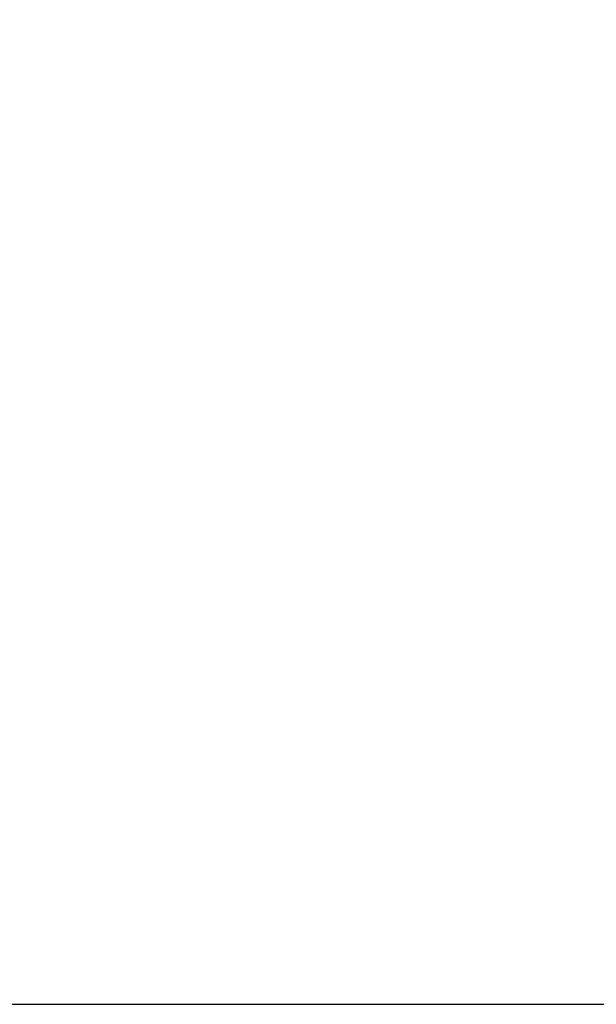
# Model space of a CAD drawing. Header units: millimetres. Extents: x 1684 to 18395, y 701 to 16538.
# Tile 9 of 61: x 4746 to 6357, y 1508 to 4260. Entities that reach past the tile are written whole.
import ezdxf

# ---------------------------------------------------------------- set-up
doc = ezdxf.new("R2010")
doc.units = ezdxf.units.MM
doc.header["$LTSCALE"] = 2
doc.layers.add('COMPONENT_GEOMETRY', color=7, linetype='Continuous')
doc.styles.add('SLDTEXTSTYLE0', font='TXT', dxfattribs={"width": 0.75})
doc.dimstyles.new('SLDDIMSTYLE1', dxfattribs={"dimtxt": 100, "dimasz": 6.604, "dimexe": 0, "dimexo": 0.0625, "dimgap": 25, "dimtad": 0, "dimtih": 1, "dimtoh": 1, "dimdec": 1, "dimrnd": 1e-09, "dimzin": 12, "dimdsep": 46, "dimtxsty": 'SLDTEXTSTYLE0', "dimsah": 1, "dimcen": 0.09, "dimadec": 0, "dimazin": 3, "dimtfac": 1, "dimtdec": 1, "dimtofl": 0, "dimtmove": 0, "dimatfit": 3, "dimfxl": 1, "dimfrac": 2, "dimtolj": 1, "dimtzin": 12, "dimarcsym": 0})

# ---------------------------------------------------------------- blocks, each defined once
blk = doc.blocks.new('_D_2')
at = {"layer": 'COMPONENT_GEOMETRY', "color": 7}
for p, q in [((7817.2, 5970.3), (7817.2, 3903.6)), ((7617.1, 3883.3), (7586.6, 3883.3)), ((7586.6, 3883.3), (7586.6, 3724.6)), ((8017.2, 3883.3), (8047.7, 3883.3)), ((8047.7, 3883.3), (8047.7, 3724.6)), ((7586.6, 3724.6), (7617.1, 3724.6)), ((8047.7, 3724.6), (8017.2, 3724.6)), ((7817.2, 1508.3), (7817.2, 3574.9)), ((3335.9, 1508.3), (7823.5, 1508.3))]:
    blk.add_line(p, q, dxfattribs=at)
for points in [[(7817.2, 5970.3), (7816.2, 5963.7), (7818.2, 5963.7)], [(7817.2, 1508.3), (7818.2, 1514.9), (7816.2, 1514.9)]]:
    blk.add_solid(points, dxfattribs=at)
at = {"layer": 'COMPONENT_GEOMETRY', "color": 7, "char_height": 100, "attachment_point": 1, "style": 'SLDTEXTSTYLE0'}
for s, insert in [('7\'3.83"', (7617.1, 3853.5)), ('2231', (7669.4, 3703.8))]:
    blk.add_mtext(s, dxfattribs=dict(at, insert=insert))

msp = doc.modelspace()

# ---------------------------------------------------------------- dimensions: what is measured, and where the dimension line sits
at = {"layer": 'COMPONENT_GEOMETRY', "color": 7}
dim = msp.add_linear_dim(base=(7817.17, 1508.27), p1=(10062.07, 5970.28), p2=(3333.37, 1508.27), angle=90, dimstyle='SLDDIMSTYLE1', dxfattribs=at)
dim.commit()
dim.dimension.update_dxf_attribs({"geometry": '_D_2', "text_midpoint": (7817.17, 3739.28), "dimtype": 160})

doc.saveas('drawing.dxf')
